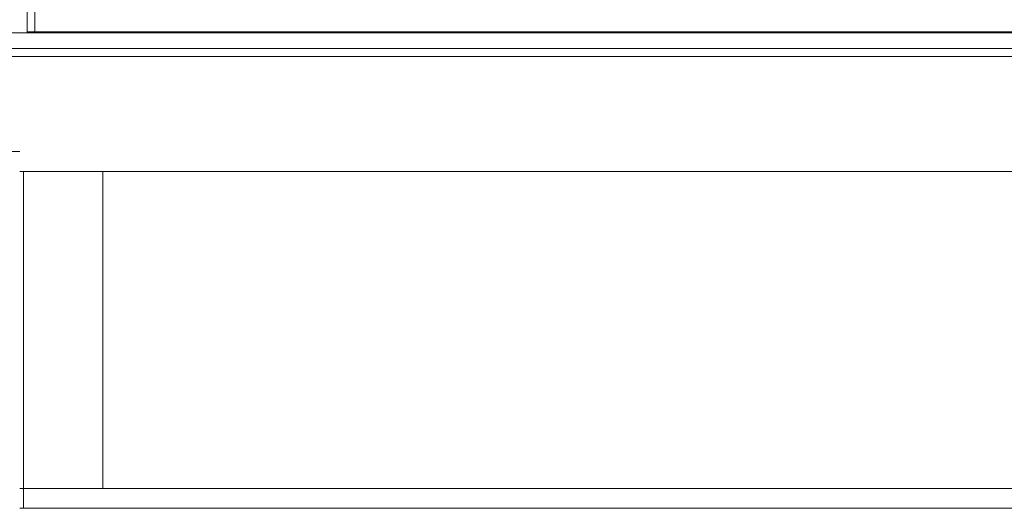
# Model space of a CAD drawing. Header units: millimetres. Extents: x -30280 to 309309, y -17460 to 4378.
# Tile 117 of 256: x 64027 to 66511, y -10094 to -8861. Entities that reach past the tile are written whole.
import ezdxf

# ---------------------------------------------------------------- set-up
doc = ezdxf.new("R2010")
doc.units = ezdxf.units.MM
doc.header["$MEASUREMENT"] = 0
doc.linetypes.add('Wipeout_Contour', pattern=[1000, 0, -1000])
for name, color, linetype, lineweight in [('P1_P2_PLANTA PRIMERA_2_10_ESTR_Fotjats_Pluma_Nº__1', 7, 'Continuous', 5), ('P1_P2_PLANTA PRIMERA_2_12_FAÇ_Façana_Pluma_Nº__7', 7, 'Continuous', 5), ('P1_P2_PLANTA PRIMERA_2_Nuevo_07_CR_Cel Ras pladur_Pluma_Nº__1', 7, 'Continuous', 5), ('P1_P2_PLANTA PRIMERA_2_Nuevo_07_CR_Cel Ras_lames_Pluma_Nº__1', 7, 'Continuous', 5), ('P1_P2_PLANTA PRIMERA_2_Nuevo_08_E_Envans secs_Pluma_Nº__47', 7, 'Continuous', 20), ('P1_P2_PLANTA PRIMERA_2_Nuevo_14_PAV_Soft Light Grey 0554_Pluma_Nº__29', 7, 'Continuous', 20)]:
    doc.layers.add(name, color=color, linetype=linetype, lineweight=lineweight)
doc.layers.add('P1_P2_PLANTA PRIMERA_2_12_FAÇ_Façana', color=7, linetype='Continuous')
doc.layers.add('P1_P2_PLANTA PRIMERA_2_Nuevo_08_E_Envans secs', color=7, linetype='Continuous')
doc.layers.add('P1_P2_PLANTA PRIMERA_2_12_FAÇ_Façana_Pluma_Nº__3', color=7, linetype='Continuous', lineweight=5, true_color=0xa4a4a4)

msp = doc.modelspace()

# ---------------------------------------------------------------- linework, layer by layer
at = {"layer": 'P1_P2_PLANTA PRIMERA_2_10_ESTR_Fotjats_Pluma_Nº__1', "color": 7, "linetype": 'Continuous', "lineweight": 5}
for p, q in [((73152, -8934.4), (36809, -8934.4)), ((73152, -8954.4), (36809, -8954.4)), ((64027.1, -9194.4), (63937.1, -9194.4))]:
    msp.add_line(p, q, dxfattribs=at)
at = {"layer": 'P1_P2_PLANTA PRIMERA_2_Nuevo_07_CR_Cel Ras_lames_Pluma_Nº__1', "color": 7, "linetype": 'Continuous', "lineweight": 5}
for p, q in [((64037.1, -10094.4), (64027.1, -10094.4)), ((64227.7, -10094.4), (64037.1, -10094.4)), ((64527.7, -10094.4), (64227.7, -10094.4)), ((64827.7, -10094.4), (64527.7, -10094.4)), ((65127.7, -10094.4), (64827.7, -10094.4)), ((65427.7, -10094.4), (65127.7, -10094.4)), ((65727.7, -10094.4), (65427.7, -10094.4)), ((66027.7, -10094.4), (65727.7, -10094.4)), ((66327.7, -10094.4), (66027.7, -10094.4)), ((66627.7, -10094.4), (66327.7, -10094.4))]:
    msp.add_line(p, q, dxfattribs=at)

# ---------------------------------------------------------------- wipeouts: each hides what was drawn before it
at = {"color": 254, "linetype": 'Wipeout_Contour', "lineweight": 0, "ltscale": 258176.404859}
msp.add_wipeout([(64065.3, -6822.4), (64046.3, -6822.4), (64046.3, -8892.4), (64065.3, -8892.4)], dxfattribs=at).dxf.layer = 'P1_P2_PLANTA PRIMERA_2_12_FAÇ_Façana'
at = {"color": 254, "linetype": 'Wipeout_Contour', "lineweight": 0, "ltscale": 275263.414963}
msp.add_wipeout([(64237.1, -10044.4), (72029.5, -10044.4), (72029.5, -9244.4), (64237.1, -9244.4)], dxfattribs=at).dxf.layer = 'P1_P2_PLANTA PRIMERA_2_Nuevo_08_E_Envans secs'

# ---------------------------------------------------------------- next in the draw order: wipeouts: each hides what was drawn before it
at = {"color": 254, "linetype": 'Wipeout_Contour', "lineweight": 0, "ltscale": 258042.544956}
msp.add_wipeout([(63996.3, -8894.4), (64046.3, -8894.4), (64046.3, -6834.4), (63996.3, -6834.4)], dxfattribs=at).dxf.layer = 'P1_P2_PLANTA PRIMERA_2_12_FAÇ_Façana'
at = {"color": 254, "linetype": 'Wipeout_Contour', "lineweight": 0, "ltscale": 259437.644766}
msp.add_wipeout([(64037.1, -10044.4), (64237.1, -10044.4), (64237.1, -9244.4), (64037.1, -9244.4)], dxfattribs=at).dxf.layer = 'P1_P2_PLANTA PRIMERA_2_Nuevo_08_E_Envans secs'

# ---------------------------------------------------------------- next in the draw order: linework, layer by layer
at = {"layer": 'P1_P2_PLANTA PRIMERA_2_10_ESTR_Fotjats_Pluma_Nº__1', "color": 7, "linetype": 'Continuous', "lineweight": 5}
for p, q in [((64037.1, -9244.4), (64027.1, -9244.4)), ((73152, -9244.4), (64037.1, -9244.4))]:
    msp.add_line(p, q, dxfattribs=at)
at = {"layer": 'P1_P2_PLANTA PRIMERA_2_12_FAÇ_Façana_Pluma_Nº__7', "color": 7, "linetype": 'Continuous', "lineweight": 5}
msp.add_line((64037.1, -9244.4), (64037.1, -10044.4), dxfattribs=at)
at = {"layer": 'P1_P2_PLANTA PRIMERA_2_Nuevo_07_CR_Cel Ras pladur_Pluma_Nº__1', "color": 7, "linetype": 'Continuous', "lineweight": 5}
msp.add_line((64037.1, -10044.4), (64037.1, -10094.4), dxfattribs=at)
at = {"layer": 'P1_P2_PLANTA PRIMERA_2_Nuevo_07_CR_Cel Ras pladur_Pluma_Nº__1', "color": 7, "linetype": 'Continuous', "lineweight": 5, "flags": 128}
msp.add_lwpolyline([(68427.7, -10044.4), (68127.7, -10044.4), (67827.7, -10044.4), (67527.7, -10044.4), (67227.7, -10044.4), (66927.7, -10044.4), (66627.7, -10044.4), (66327.7, -10044.4), (66027.7, -10044.4), (65727.7, -10044.4), (65427.7, -10044.4), (65127.7, -10044.4), (64827.7, -10044.4), (64527.7, -10044.4), (64227.7, -10044.4), (64037.1, -10044.4)], dxfattribs=at)
at = {"layer": 'P1_P2_PLANTA PRIMERA_2_Nuevo_07_CR_Cel Ras_lames_Pluma_Nº__1', "color": 7, "linetype": 'Continuous', "lineweight": 5}
msp.add_line((64037.1, -10044.4), (64027.1, -10044.4), dxfattribs=at)
at = {"layer": 'P1_P2_PLANTA PRIMERA_2_Nuevo_08_E_Envans secs_Pluma_Nº__47', "color": 7, "linetype": 'Continuous', "lineweight": 20}
msp.add_line((64237.1, -10044.4), (64237.1, -9244.4), dxfattribs=at)

# ---------------------------------------------------------------- next in the draw order: wipeouts: each hides what was drawn before it
at = {"color": 254, "linetype": 'Wipeout_Contour', "lineweight": 0, "ltscale": 528043.04968}
msp.add_wipeout([(67153.1, -6447.4), (64046.3, -6447.4), (64046.3, -6772.4), (64065.3, -6772.4), (64065.3, -6794.4), (67146.3, -6794.4), (67146.3, -8892.4), (67153.1, -8892.4)], dxfattribs=at).dxf.layer = 'P1_P2_PLANTA PRIMERA_2_Nuevo_08_E_Envans secs'

# ---------------------------------------------------------------- next in the draw order: linework, layer by layer
at = {"layer": 'P1_P2_PLANTA PRIMERA_2_10_ESTR_Fotjats_Pluma_Nº__1', "color": 7, "linetype": 'Continuous', "lineweight": 5, "flags": 128}
msp.add_lwpolyline([(64046.3, -8894.4), (63996.3, -8894.4), (63956.3, -8894.4)], dxfattribs=at)
at = {"layer": 'P1_P2_PLANTA PRIMERA_2_12_FAÇ_Façana_Pluma_Nº__3', "color": 253, "linetype": 'Continuous', "lineweight": 5, "true_color": 0xa4a4a4}
msp.add_line((64046.3, -8892.4), (64046.3, -6834.4), dxfattribs=at)
at = {"layer": 'P1_P2_PLANTA PRIMERA_2_Nuevo_14_PAV_Soft Light Grey 0554_Pluma_Nº__29', "color": 7, "linetype": 'Continuous', "lineweight": 20}
msp.add_line((64046.3, -8892.4), (64046.3, -8894.4), dxfattribs=at)

# ---------------------------------------------------------------- next in the draw order: wipeouts: each hides what was drawn before it
at = {"color": 254, "linetype": 'Wipeout_Contour', "lineweight": 0, "ltscale": 397191.540958}
msp.add_wipeout([(64065.3, -8844.4), (64065.3, -8892.4), (67146.3, -8892.4), (67146.3, -8844.4), (67106.3, -8844.4), (64086.3, -8844.4)], dxfattribs=at).dxf.layer = 'P1_P2_PLANTA PRIMERA_2_Nuevo_08_E_Envans secs'

# ---------------------------------------------------------------- next in the draw order: linework, layer by layer
at = {"layer": 'P1_P2_PLANTA PRIMERA_2_12_FAÇ_Façana_Pluma_Nº__3', "color": 253, "linetype": 'Continuous', "lineweight": 5, "true_color": 0xa4a4a4}
msp.add_line((64065.3, -8892.4), (64065.3, -6822.4), dxfattribs=at)
at = {"layer": 'P1_P2_PLANTA PRIMERA_2_Nuevo_14_PAV_Soft Light Grey 0554_Pluma_Nº__29', "color": 7, "linetype": 'Continuous', "lineweight": 20}
for p, q in [((73152, -8892.4), (64046.3, -8892.4)), ((73152, -8894.4), (64046.3, -8894.4))]:
    msp.add_line(p, q, dxfattribs=at)

doc.saveas('drawing.dxf')
